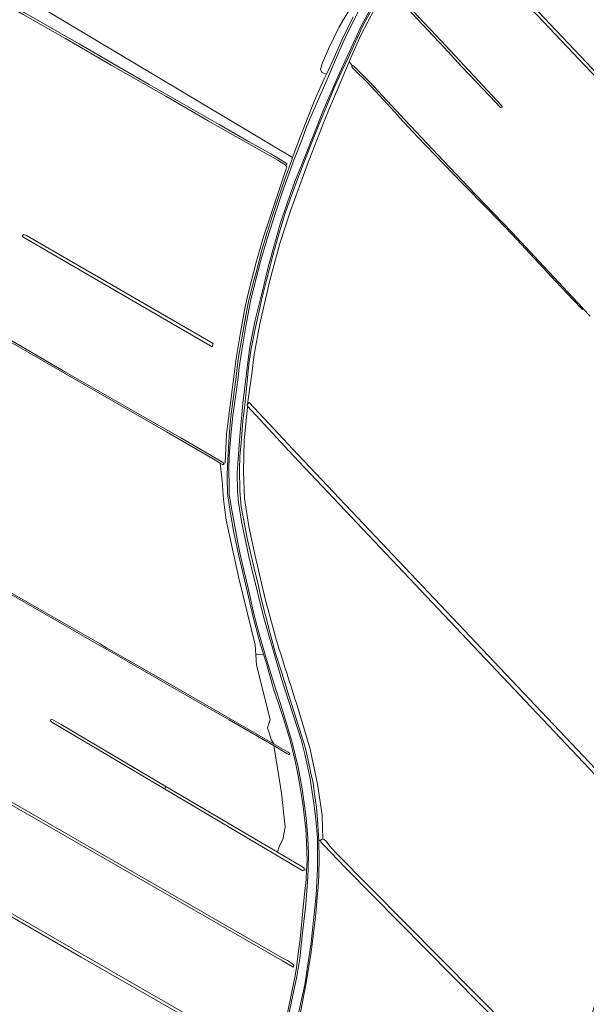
# Model space of a CAD drawing. Header units: metres. Extents: x 152737 to 157444, y 374779 to 378487.
# Tile 82 of 95: x 155587 to 155935, y 377287 to 377892. Entities that reach past the tile are written whole.
import ezdxf

# ---------------------------------------------------------------- set-up
doc = ezdxf.new("R2010")
doc.units = ezdxf.units.M
for name, color, linetype, lineweight in [('B-XX-OG-TERREIN_CULTUURSCHEIDING-GV', 7, 'Continuous', 18), ('B-XX-OG-WATER-GV', 130, 'Continuous', 18), ('B-XX-OG-WATER_SLOOT-GV', 120, 'Continuous', 18)]:
    doc.layers.add(name, color=color, linetype=linetype, lineweight=lineweight)

msp = doc.modelspace()

# ---------------------------------------------------------------- linework, layer by layer
at = {"layer": 'B-XX-OG-TERREIN_CULTUURSCHEIDING-GV'}
for points in [[(156161.131, 377624.963), (155853.069, 377950.11)], [(155854.062, 377951.888), (156090.019, 377702.871), (156201.013, 377804.607), (156290.054, 377885.016), (156297.23, 377891.611), (156281.286, 377908.764)], [(155591.98, 377904.755), (155754.685, 377807.52), (155758.482, 377817.932), (155762.454, 377827.899), (155768.829, 377844.048), (155774.186, 377855.768), (155775.56, 377858.696), (155772.6, 377859.757), (155771.824, 377861.864), (155773.098, 377865.684), (155776.814, 377874.277), (155783.078, 377887.432), (155797.225, 377911.426)], [(155589.657, 377896.576), (155615.89, 377881.751), (155623.466, 377877.281), (155644.102, 377865.285), (155666.49, 377852.44), (155688.087, 377839.992), (155709.458, 377827.713), (155728.002, 377817.188), (155741.402, 377809.662), (155750.844, 377804.06), (155751.07, 377803.777), (155751.126, 377803.438), (155750.956, 377803.099), (155750.674, 377802.986), (155750.165, 377802.986), (155751.094, 377801.854), (155736.576, 377758.1), (155732.181, 377742.383), (155727.453, 377723.869), (155725.521, 377715.678), (155722.591, 377699.894), (155720.005, 377683.896), (155714.067, 377637.426), (155713.31, 377619.792), (155712.296, 377619.669), (155712.354, 377619.32), (155712.354, 377619.028), (155712.121, 377618.795), (155711.654, 377618.795), (155710.233, 377619.645), (155711.319, 377608.799), (155712.249, 377597.265), (155713.924, 377584.615), (155721.737, 377548.897), (155731.597, 377507.97), (155732.096, 377501.672), (155733.265, 377501.832), (155736.841, 377502.078), (155735.203, 377507.265), (155732.899, 377515.572), (155730.502, 377524.988), (155726.448, 377542.803), (155724.051, 377552.218), (155724.009, 377552.399), (155721.655, 377562.556), (155718.43, 377577.971), (155716.312, 377589.878), (155714.747, 377600.955), (155714.474, 377611.384), (155714.661, 377618.122), (155715.218, 377628.552), (155715.682, 377636.12), (155716.702, 377648.118), (155718.09, 377659.101), (155719.756, 377671.099), (155721.33, 377683.559), (155723.55, 377696.48), (155725.954, 377710.324), (155727.619, 377718.999), (155730.669, 377730.997), (155732.702, 377738.288), (155735.66, 377749.916), (155738.987, 377761.36), (155742.221, 377771.142), (155745.547, 377781.663), (155749.89, 377794.122), (155754.14, 377806.027), (155754.685, 377807.52), (155591.98, 377904.755)], [(155805.054, 377901.74), (155797.836, 377888.374), (155794.351, 377880.913), (155789.186, 377869.598), (155784.643, 377859.837), (155780.35, 377850.387), (155775.557, 377838.824), (155770.392, 377826.514), (155765.973, 377815.261), (155760.496, 377801.521), (155756.202, 377790.205), (155752.405, 377779.574), (155749.977, 377772.735), (155745.868, 377758.87), (155742.569, 377747.243), (155738.459, 377731.202), (155735.532, 377719.824), (155731.422, 377701.234), (155728.992, 377688.861), (155727.746, 377680.342), (155726.123, 377663.616), (155725.249, 377655.533), (155724.189, 377645.46), (155723.002, 377632.154), (155722.315, 377623.636), (155722.064, 377615.677), (155722.246, 377602.494), (155723.113, 377592.856), (155724.664, 377584.337), (155726.898, 377572.459), (155730.797, 377555.811), (155731.617, 377552.311), (155733.169, 377546.776), (155735.156, 377537.138), (155737.826, 377526.69), (155741.117, 377514.004), (155744.097, 377502.624), (155748.01, 377490.622), (155752.109, 377477.252), (155755.65, 377466.431), (155758.941, 377456.045), (155762.357, 377444.976), (155764.22, 377436.954), (155765.834, 377429.057), (155767.262, 377423.025), (155768.192, 377416.247), (155769.37, 377407.976), (155770.299, 377397.405), (155770.861, 377387.672), (155771.904, 377387.508), (155772.26, 377388.174), (155773.237, 377388.396), (155772.855, 377403.16), (155769.944, 377422.21), (155765.446, 377443.773), (155758.832, 377466.395)], [(155562.786, 377705.8), (155588.423, 377691.163), (155614.992, 377675.593), (155652.34, 377654.25), (155663.411, 377647.894), (155685.96, 377635.123), (155703.148, 377625.151), (155711.83, 377620.019), (155712.296, 377619.669), (155713.31, 377619.792), (155714.067, 377637.426), (155720.005, 377683.896), (155722.591, 377699.894), (155725.521, 377715.678), (155727.453, 377723.869), (155732.181, 377742.383), (155736.576, 377758.1), (155751.094, 377801.854), (155750.165, 377802.986), (155745.642, 377805.759), (155725.91, 377816.849), (155702.787, 377830.033), (155676.78, 377845.198), (155643.197, 377864.267), (155614.985, 377880.733), (155589.034, 377895.501)], [(155744.809, 377510.581), (155737.93, 377536.245), (155731.712, 377562.571), (155727.743, 377580.563), (155725.097, 377597.893), (155724.436, 377614.298), (155724.833, 377633.48), (155727.021, 377653.732), (155727.07, 377654.639), (155726.833, 377655.666), (155727.056, 377655.905), (155729.688, 377674.485), (155731.043, 377686.407), (155734.566, 377705.283), (155740.617, 377731.927), (155746.939, 377754.597), (155753.352, 377774.647), (155763.919, 377803.368), (155775.389, 377832.992), (155789.445, 377866.287), (155790.267, 377868.462), (155796.654, 377882.745), (155805.253, 377899.15)], [(155805.253, 377899.15), (155796.654, 377882.745), (155790.267, 377868.462), (155789.445, 377866.287), (155791.645, 377863.922), (155792.187, 377863.814), (155792.837, 377863.272), (155802.043, 377854.059), (155823.759, 377830.701), (155847.479, 377805.447), (155867.245, 377784.745), (155889.666, 377761.333), (155906.237, 377743.557), (155926.816, 377721.609), (155933.206, 377714.78), (155933.314, 377714.455), (155937.636, 377710.039)], [(155937.636, 377710.039), (155933.314, 377714.455), (155932.935, 377714.13), (155932.556, 377714.51), (155927.14, 377720.092), (155916.688, 377731.31), (155903.366, 377745.4), (155889.719, 377760.087), (155874.718, 377775.749), (155859.013, 377791.79), (155831.611, 377820.242), (155820.238, 377832.382), (155819.588, 377833.032), (155810.545, 377843.004), (155800.526, 377853.734), (155792.619, 377861.538), (155791.32, 377862.73), (155791.103, 377863.381), (155791.645, 377863.922), (155789.445, 377866.287), (155775.389, 377832.992), (155763.919, 377803.368), (155753.352, 377774.647), (155746.939, 377754.597), (155740.617, 377731.927), (155734.566, 377705.283), (155731.043, 377686.407), (155729.688, 377674.485), (155727.056, 377655.905), (155727.94, 377656.851), (155757.971, 377624.851), (155999.245, 377370.135)], [(155562.748, 377550.482), (155616.993, 377519.6), (155617.782, 377519.145), (155636.376, 377508.412), (155640.337, 377506.125), (155676.634, 377485.374), (155743.44, 377446.789), (155741.714, 377449.185), (155739.371, 377456.827), (155740.931, 377461.984), (155732.592, 377495.414), (155732.096, 377501.672), (155731.597, 377507.97), (155721.737, 377548.897), (155713.924, 377584.615), (155712.249, 377597.265), (155711.319, 377608.799), (155710.233, 377619.645), (155705.42, 377622.527), (155677.161, 377638.855), (155671.728, 377641.971), (155644.416, 377657.633), (155616.798, 377673.436), (155580.964, 377694.254)], [(155923.259, 377241.295), (155926.321, 377242.075), (155926.1, 377243.313), (155926.188, 377244.508), (155926.542, 377246.144), (155926.896, 377247.648), (155928.091, 377249.992), (155976.347, 377390.257), (155754.976, 377624.297), (155727.07, 377654.639), (155727.021, 377653.732), (155724.833, 377633.48), (155724.436, 377614.298), (155725.097, 377597.893), (155727.743, 377580.563), (155731.712, 377562.571), (155737.93, 377536.245), (155744.809, 377510.581)], [(155751.594, 377281.317), (155754.397, 377295.556), (155756.204, 377304.322), (155757.076, 377309.483), (155758.012, 377316.447), (155759.383, 377327.017), (155761.068, 377344.241), (155761.88, 377352.821), (155763.003, 377363.578), (155763.285, 377369.335), (155761.89, 377369.708), (155761.9, 377369.551), (155761.517, 377369.296), (155761.07, 377369.232), (155760.494, 377369.232), (155759.951, 377369.456), (155675.933, 377419.317), (155606.717, 377460.394), (155605.983, 377460.996), (155605.905, 377461.572), (155605.983, 377462.017), (155606.717, 377462.201), (155612.373, 377458.891), (155676.851, 377420.872), (155745.44, 377380.429), (155746.314, 377383.145), (155747.15, 377385.15), (155748.767, 377388.27), (155750.051, 377395.678), (155747.886, 377416.625), (155743.328, 377444.815), (155743.459, 377445.718), (155715.745, 377461.754), (155678.169, 377483.376), (155640.797, 377504.793), (155635.361, 377507.903), (155612.589, 377520.933), (155552.542, 377555.495)], [(155758.832, 377466.395), (155765.446, 377443.773), (155769.944, 377422.21), (155772.855, 377403.16), (155773.237, 377388.396), (155774.037, 377388.174), (155775.272, 377387.114), (155777.538, 377384.035), (155781.345, 377379.959), (155910.035, 377250.037), (155913.354, 377246.808), (155915.301, 377244.596), (155916.85, 377243.004), (155917.957, 377242.031), (155918.488, 377241.367), (155918.576, 377240.748), (155920.647, 377238.887), (155923.259, 377241.295)], [(155469.516, 377407.468), (155624.972, 377317.962), (155738.919, 377252.386)], [(155907.734, 377249.727), (155869.908, 377287.251), (155787.235, 377370.855), (155773.859, 377384.666), (155772.215, 377386.398), (155771.904, 377387.508), (155770.861, 377387.672), (155770.917, 377386.71), (155771.038, 377376.636), (155770.91, 377366.19), (155770.41, 377358.791), (155769.91, 377352.759), (155769.223, 377345.174), (155768.537, 377338.707), (155767.29, 377328.945), (155766.105, 377318.872), (155763.051, 377299.971), (155761.805, 377293.753), (155759.314, 377281.007)], [(155579.231, 377272.856), (155588.998, 377267.318), (155588.505, 377266.419), (155592.918, 377264.183), (155593.458, 377265.088), (155714.156, 377195.903), (155715.671, 377195.059), (155716.328, 377194.534), (155716.591, 377193.877), (155716.755, 377193.647), (155718.644, 377192.557), (155720.438, 377195.158), (155722.843, 377199.431), (155727.88, 377208.484), (155731.205, 377215.518), (155735.477, 377227.066), (155738.445, 377235.458), (155741.321, 377244.013), (155742.558, 377248.415), (155738.132, 377250.899), (155624.73, 377315.878), (155540.985, 377364.113)]]:
    msp.add_lwpolyline(points, dxfattribs=at)
for points in [[(155814.671, 377910.591), (155814.671, 377911.29), (155815.117, 377911.545), (155815.689, 377911.544), (155816.134, 377911.29), (155820.837, 377906.393), (155821.154, 377905.82), (155842.953, 377882.416), (155868.755, 377854.878), (155883.118, 377839.488), (155883.626, 377838.915), (155883.626, 377838.534), (155883.435, 377838.089), (155883.117, 377838.025), (155882.482, 377838.216), (155875.999, 377845.148), (155858.586, 377863.528), (155847.973, 377875.103), (155821.217, 377903.468), (155815.497, 377909.764)], [(155589.255, 377760.219), (155591.072, 377759.567), (155705.853, 377693.092), (155705.334, 377691.182), (155588.434, 377758.86)], [(155761.89, 377369.708), (155763.285, 377369.335), (155763.567, 377375.081), (155763.198, 377386.834), (155762.828, 377394.669), (155760.906, 377410.214), (155759.665, 377419.231), (155757.99, 377428.559), (155755.879, 377438.322), (155752.712, 377450.448), (155749.234, 377462.015), (155747.28, 377468.126), (155743.039, 377480.865), (155738.614, 377496.465), (155736.841, 377502.078), (155733.265, 377501.832), (155732.096, 377501.672), (155732.592, 377495.414), (155740.931, 377461.984), (155739.371, 377456.827), (155741.714, 377449.185), (155743.44, 377446.789), (155751.94, 377441.874), (155752.81, 377441.362), (155752.913, 377441.003), (155752.554, 377440.542), (155752.349, 377440.542), (155751.223, 377441.106), (155743.459, 377445.718), (155743.328, 377444.815), (155747.886, 377416.625), (155750.051, 377395.678), (155748.767, 377388.27), (155747.15, 377385.15), (155746.314, 377383.145), (155745.44, 377380.429), (155760.355, 377371.634), (155761.038, 377371.276), (155761.741, 377370.637), (155761.868, 377370.062)], [(155467.51, 377475.052), (155466.561, 377475.79), (155466.249, 377476.208), (155466.535, 377476.78), (155467.394, 377476.852), (155748.227, 377315.507), (155751.517, 377313.783), (155752.705, 377313.015), (155754.102, 377312.09), (155754.818, 377311.618), (155755.378, 377311.217), (155755.413, 377310.658), (155755.343, 377309.977), (155755.115, 377309.75), (155754.364, 377310.03), (155748.494, 377313.661)]]:
    msp.add_lwpolyline(points, close=True, dxfattribs=at)
at = {"layer": 'B-XX-OG-TERREIN_CULTUURSCHEIDING-GV', "extrusion": (0, 0, -1)}
msp.add_arc((-161639.507, 379357.022), 6177.12, 342.1774934, 342.6074856, dxfattribs=at)
at = {"layer": 'B-XX-OG-TERREIN_CULTUURSCHEIDING-GV'}
msp.add_arc((161639.507, 379357.022), 6177.12, 197.3925144, 197.8225066, dxfattribs=at)
at = {"layer": 'B-XX-OG-WATER-GV'}
for points in [[(155589.255, 377760.219), (155588.434, 377758.86), (155705.334, 377691.182), (155705.853, 377693.092), (155591.072, 377759.567)], [(155467.51, 377475.052), (155748.494, 377313.661), (155754.364, 377310.03), (155755.115, 377309.75), (155755.343, 377309.977), (155755.413, 377310.658), (155755.378, 377311.217), (155754.818, 377311.618), (155754.102, 377312.09), (155752.705, 377313.015), (155751.517, 377313.783), (155748.227, 377315.507), (155467.394, 377476.852), (155466.535, 377476.78), (155466.249, 377476.208), (155466.561, 377475.79)], [(155675.933, 377419.317), (155676.851, 377420.872), (155612.373, 377458.891), (155606.717, 377462.201), (155605.983, 377462.017), (155605.905, 377461.572), (155605.983, 377460.996), (155606.717, 377460.394)], [(155676.851, 377420.872), (155675.933, 377419.317), (155759.951, 377369.456), (155760.494, 377369.232), (155761.07, 377369.232), (155761.517, 377369.296), (155761.9, 377369.551), (155761.89, 377369.708), (155761.868, 377370.062), (155761.741, 377370.637), (155761.038, 377371.276), (155760.355, 377371.634), (155745.44, 377380.429)]]:
    msp.add_lwpolyline(points, close=True, dxfattribs=at)
msp.add_lwpolyline([(155552.542, 377555.495), (155612.589, 377520.933), (155635.361, 377507.903), (155640.797, 377504.793), (155678.169, 377483.376), (155715.745, 377461.754), (155743.459, 377445.718), (155751.223, 377441.106), (155752.349, 377440.542), (155752.554, 377440.542), (155752.913, 377441.003), (155752.81, 377441.362), (155751.94, 377441.874), (155743.44, 377446.789), (155676.634, 377485.374), (155640.337, 377506.125), (155636.376, 377508.412), (155617.782, 377519.145), (155616.993, 377519.6), (155562.748, 377550.482)], dxfattribs=at)
at = {"layer": 'B-XX-OG-WATER_SLOOT-GV'}
for points in [[(155850.753, 377952.797), (155850.765, 377952.777), (155851.291, 377951.929), (155853.069, 377950.11), (156161.131, 377624.963), (156179.429, 377605.367), (156180.304, 377607.989), (156092.411, 377701.164), (156090.019, 377702.871), (155854.062, 377951.888), (155852.242, 377953.872), (155851.291, 377954.699), (155850.67, 377954.533), (155850.381, 377953.996), (155850.422, 377953.417)], [(155814.671, 377910.591), (155815.497, 377909.764), (155821.217, 377903.468), (155847.973, 377875.103), (155858.586, 377863.528), (155875.999, 377845.148), (155882.482, 377838.216), (155883.117, 377838.025), (155883.435, 377838.089), (155883.626, 377838.534), (155883.626, 377838.915), (155883.118, 377839.488), (155868.755, 377854.878), (155842.953, 377882.416), (155821.154, 377905.82), (155820.837, 377906.393), (155816.134, 377911.29), (155815.689, 377911.544), (155815.117, 377911.545), (155814.671, 377911.29)], [(155585.783, 377898.804), (155585.17, 377897.747), (155589.034, 377895.501), (155614.985, 377880.733), (155643.197, 377864.267), (155676.78, 377845.198), (155702.787, 377830.033), (155725.91, 377816.849), (155745.642, 377805.759), (155750.165, 377802.986), (155750.674, 377802.986), (155750.956, 377803.099), (155751.126, 377803.438), (155751.07, 377803.777), (155750.844, 377804.06), (155741.402, 377809.662), (155728.002, 377817.188), (155709.458, 377827.713), (155688.087, 377839.992), (155666.49, 377852.44), (155644.102, 377865.285), (155623.466, 377877.281), (155615.89, 377881.751), (155589.657, 377896.576)], [(155933.314, 377714.455), (155933.206, 377714.78), (155926.816, 377721.609), (155906.237, 377743.557), (155889.666, 377761.333), (155867.245, 377784.745), (155847.479, 377805.447), (155823.759, 377830.701), (155802.043, 377854.059), (155792.837, 377863.272), (155792.187, 377863.814), (155791.645, 377863.922), (155791.103, 377863.381), (155791.32, 377862.73), (155792.619, 377861.538), (155800.526, 377853.734), (155810.545, 377843.004), (155819.588, 377833.032), (155820.238, 377832.382), (155831.611, 377820.242), (155859.013, 377791.79), (155874.718, 377775.749), (155889.719, 377760.087), (155903.366, 377745.4), (155916.688, 377731.31), (155927.14, 377720.092), (155932.556, 377714.51), (155932.935, 377714.13)], [(155712.296, 377619.669), (155711.83, 377620.019), (155703.148, 377625.151), (155685.96, 377635.123), (155663.411, 377647.894), (155652.34, 377654.25), (155614.992, 377675.593), (155588.423, 377691.163), (155562.786, 377705.8), (155562.494, 377705.625), (155562.378, 377705.275), (155562.611, 377704.867), (155563.718, 377704.168), (155580.964, 377694.254), (155616.798, 377673.436), (155644.416, 377657.633), (155671.728, 377641.971), (155677.161, 377638.855), (155705.42, 377622.527), (155710.233, 377619.645), (155711.654, 377618.795), (155712.121, 377618.795), (155712.354, 377619.028), (155712.354, 377619.32)], [(155918.576, 377240.748), (155918.488, 377241.367), (155917.957, 377242.031), (155916.85, 377243.004), (155915.301, 377244.596), (155913.354, 377246.808), (155910.035, 377250.037), (155781.345, 377379.959), (155777.538, 377384.035), (155775.272, 377387.114), (155774.037, 377388.174), (155773.237, 377388.396), (155772.26, 377388.174), (155771.904, 377387.508), (155772.215, 377386.398), (155773.859, 377384.666), (155787.235, 377370.855), (155869.908, 377287.251), (155907.734, 377249.727), (155916.629, 377240.615), (155917.381, 377240.085), (155917.957, 377240.173)]]:
    msp.add_lwpolyline(points, close=True, dxfattribs=at)
for points in [[(155804.409, 377902.154), (155796.699, 377887.793), (155789.464, 377872.196), (155783.466, 377859.356), (155774.136, 377837.767), (155768.9, 377824.927), (155760.997, 377804.859), (155756.047, 377792.685), (155751.571, 377779.94), (155747.286, 377767.29), (155743.477, 377754.165), (155739.762, 377739.993), (155735.951, 377724.584), (155734.998, 377720.684), (155731.76, 377707.558), (155728.71, 377692.15), (155727.566, 377684.921), (155726.23, 377673.031), (155724.131, 377656.29), (155722.317, 377636.219), (155721.456, 377625.09), (155720.691, 377613.581), (155720.782, 377602.546), (155721.446, 377595.412), (155723.344, 377583.806), (155727.712, 377562.212), (155729.456, 377555.137), (155737.02, 377524.444), (155747.661, 377487.628), (155759.918, 377449.669), (155762.293, 377440.632), (155765.237, 377426.648), (155767.514, 377411.998), (155768.937, 377400.678), (155769.979, 377389.167), (155770.07, 377376.326), (155770.067, 377370.143), (155769.206, 377353.877), (155766.151, 377324.77), (155762.242, 377298.803), (155754.62, 377264.942)], [(155754.62, 377264.942), (155762.242, 377298.803), (155766.151, 377324.77), (155769.206, 377353.877), (155770.067, 377370.143), (155770.07, 377376.326), (155769.979, 377389.167), (155768.937, 377400.678), (155767.514, 377411.998), (155765.237, 377426.648), (155762.293, 377440.632), (155759.918, 377449.669), (155747.661, 377487.628), (155737.02, 377524.444), (155729.456, 377555.137), (155727.712, 377562.212), (155723.344, 377583.806), (155721.446, 377595.412), (155720.782, 377602.546), (155720.691, 377613.581), (155721.456, 377625.09), (155722.317, 377636.219), (155724.131, 377656.29), (155726.23, 377673.031), (155727.566, 377684.921), (155728.71, 377692.15), (155731.76, 377707.558), (155734.998, 377720.684), (155735.951, 377724.584), (155739.762, 377739.993), (155743.477, 377754.165), (155747.286, 377767.29), (155751.571, 377779.94), (155756.047, 377792.685), (155760.997, 377804.859), (155768.9, 377824.927), (155774.136, 377837.767), (155783.466, 377859.356), (155789.464, 377872.196), (155796.699, 377887.793), (155804.409, 377902.154)], [(155759.314, 377281.007), (155761.805, 377293.753), (155763.051, 377299.971), (155766.105, 377318.872), (155767.29, 377328.945), (155768.537, 377338.707), (155769.223, 377345.174), (155769.91, 377352.759), (155770.41, 377358.791), (155770.91, 377366.19), (155771.038, 377376.636), (155770.917, 377386.71), (155770.861, 377387.672), (155770.299, 377397.405), (155769.37, 377407.976), (155768.192, 377416.247), (155767.262, 377423.025), (155765.834, 377429.057), (155764.22, 377436.954), (155762.357, 377444.976), (155758.941, 377456.045), (155755.65, 377466.431), (155752.109, 377477.252), (155748.01, 377490.622), (155744.097, 377502.624), (155741.117, 377514.004), (155737.826, 377526.69), (155735.156, 377537.138), (155733.169, 377546.776), (155731.617, 377552.311), (155730.797, 377555.811), (155726.898, 377572.459), (155724.664, 377584.337), (155723.113, 377592.856), (155722.246, 377602.494), (155722.064, 377615.677), (155722.315, 377623.636), (155723.002, 377632.154), (155724.189, 377645.46), (155725.249, 377655.533), (155726.123, 377663.616), (155727.746, 377680.342), (155728.992, 377688.861), (155731.422, 377701.234), (155735.532, 377719.824), (155738.459, 377731.202), (155742.569, 377747.243), (155745.868, 377758.87), (155749.977, 377772.735), (155752.405, 377779.574), (155756.202, 377790.205), (155760.496, 377801.521), (155765.973, 377815.261), (155770.392, 377826.514), (155775.557, 377838.824), (155780.35, 377850.387), (155784.643, 377859.837), (155789.186, 377869.598), (155794.351, 377880.913), (155797.836, 377888.374), (155805.054, 377901.74)], [(155751.294, 377275.692), (155754.057, 377288.533), (155757.297, 377303.942), (155759.204, 377315.07), (155760.826, 377330.86), (155761.972, 377341.323), (155762.734, 377346.364), (155763.308, 377353.594), (155764.073, 377365.198), (155764.265, 377370.145), (155764.459, 377379.562), (155764.177, 377389.074), (155763.135, 377401.441), (155760.573, 377419.42), (155758.105, 377432.738), (155754.4, 377447.864), (155748.51, 377467.652), (155743.284, 377483.634), (155738.723, 377498.856), (155734.353, 377513.887), (155730.838, 377527.015), (155727.42, 377542.807), (155725.021, 377552.908), (155722.291, 377564.401), (155720.107, 377575.056), (155717.259, 377590.657), (155716.025, 377598.077), (155715.74, 377600.075), (155715.742, 377605.402), (155715.555, 377615.295), (155715.749, 377623.761), (155716.704, 377636.697), (155717.945, 377648.777), (155720.139, 377664.757), (155721.188, 377672.462), (155721.856, 377678.454), (155723.477, 377689.108), (155726.432, 377706.324), (155728.815, 377719.165), (155731.577, 377730.008), (155735.102, 377744.275), (155739.102, 377757.495), (155744.34, 377774.045), (155748.244, 377786.029), (155755.481, 377805.812), (155760.527, 377818.842), (155763.288, 377826.356), (155767.763, 377836.723), (155775.665, 377855.079), (155782.995, 377871.913), (155787.945, 377882.85), (155795.37, 377897.782)], [(155795.37, 377897.782), (155787.945, 377882.85), (155782.995, 377871.913), (155775.665, 377855.079), (155767.763, 377836.723), (155763.288, 377826.356), (155760.527, 377818.842), (155755.481, 377805.812), (155748.244, 377786.029), (155744.34, 377774.045), (155739.102, 377757.495), (155735.102, 377744.275), (155731.577, 377730.008), (155728.815, 377719.165), (155726.432, 377706.324), (155723.477, 377689.108), (155721.856, 377678.454), (155721.188, 377672.462), (155720.139, 377664.757), (155717.945, 377648.777), (155716.704, 377636.697), (155715.749, 377623.761), (155715.555, 377615.295), (155715.742, 377605.402), (155715.74, 377600.075), (155716.025, 377598.077), (155717.259, 377590.657), (155720.107, 377575.056), (155722.291, 377564.401), (155725.021, 377552.908), (155727.42, 377542.807), (155730.838, 377527.015), (155734.353, 377513.887), (155738.723, 377498.856), (155743.284, 377483.634), (155748.51, 377467.652), (155754.4, 377447.864), (155758.105, 377432.738), (155760.573, 377419.42), (155763.135, 377401.441), (155764.177, 377389.074), (155764.459, 377379.562), (155764.265, 377370.145), (155764.073, 377365.198), (155763.308, 377353.594), (155762.734, 377346.364), (155761.972, 377341.323), (155760.826, 377330.86), (155759.204, 377315.07), (155757.297, 377303.942), (155754.057, 377288.533), (155751.294, 377275.692)], [(155792.014, 377893.973), (155784.994, 377879.67), (155779.729, 377867.58), (155775.56, 377858.696), (155774.186, 377855.768), (155768.829, 377844.048), (155762.454, 377827.899), (155758.482, 377817.932), (155754.685, 377807.52), (155754.14, 377806.027), (155749.89, 377794.122), (155745.547, 377781.663), (155742.221, 377771.142), (155738.987, 377761.36), (155735.66, 377749.916), (155732.702, 377738.288), (155730.669, 377730.997), (155727.619, 377718.999), (155725.954, 377710.324), (155723.55, 377696.48), (155721.33, 377683.559), (155719.756, 377671.099), (155718.09, 377659.101), (155716.702, 377648.118), (155715.682, 377636.12), (155715.218, 377628.552), (155714.661, 377618.122), (155714.474, 377611.384), (155714.747, 377600.955), (155716.312, 377589.878), (155718.43, 377577.971), (155721.655, 377562.556), (155724.009, 377552.399), (155724.051, 377552.218), (155726.448, 377542.803), (155730.502, 377524.988), (155732.899, 377515.572), (155735.203, 377507.265), (155736.841, 377502.078), (155738.614, 377496.465), (155743.039, 377480.865), (155747.28, 377468.126), (155749.234, 377462.015), (155752.712, 377450.448), (155755.879, 377438.322), (155757.99, 377428.559), (155759.665, 377419.231), (155760.906, 377410.214), (155762.828, 377394.669), (155763.198, 377386.834), (155763.567, 377375.081), (155763.285, 377369.335), (155763.003, 377363.578), (155761.88, 377352.821), (155761.068, 377344.241), (155759.383, 377327.017), (155758.012, 377316.447), (155757.076, 377309.483), (155756.204, 377304.322), (155754.397, 377295.556), (155751.594, 377281.317)], [(155930.481, 377249.771), (155947.797, 377300.614), (155977.995, 377388.83), (155999.68, 377366.635), (156027.565, 377336.663), (156070.8, 377292.07), (156071.54, 377292.788), (156071.936, 377293.801), (156024.385, 377343.563), (155999.245, 377370.135), (155757.971, 377624.851), (155727.94, 377656.851), (155727.056, 377655.905), (155726.833, 377655.666), (155727.07, 377654.639), (155754.976, 377624.297), (155976.347, 377390.257), (155928.091, 377249.992)], [(155540.985, 377364.113), (155624.73, 377315.878), (155738.132, 377250.899), (155738.919, 377252.386), (155624.972, 377317.962), (155469.516, 377407.468)]]:
    msp.add_lwpolyline(points, dxfattribs=at)

doc.saveas('drawing.dxf')
